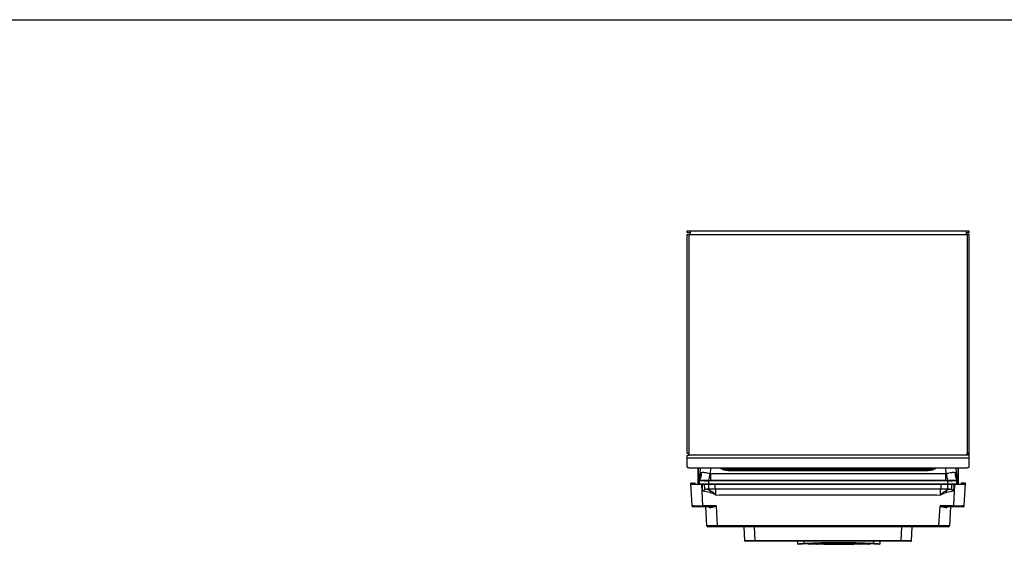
# Model space of a CAD drawing. Header units: millimetres. Extents: x 0 to 3364, y 0 to 2378.
# Tile 29 of 34: x 764 to 1709, y 1874 to 2378. Entities that reach past the tile are written whole.
import ezdxf

# ---------------------------------------------------------------- set-up
doc = ezdxf.new("R2010")
doc.units = ezdxf.units.MM
doc.header["$LTSCALE"] = 185.02
doc.layers.get('0').update_dxf_attribs({"linetype": 'CONTINUOUS'})
doc.layers.add('00_COMPONENTS', color=7, linetype='CONTINUOUS')

msp = doc.modelspace()

# ---------------------------------------------------------------- linework, layer by layer
at = {"color": 7, "linetype": 'CONTINUOUS'}
msp.add_line((0, 2378), (3364, 2378), dxfattribs=at)
at = {"layer": '00_COMPONENTS', "color": 7, "linetype": 'CONTINUOUS'}
for p, q in [((1404.58, 2173.71), (1404.58, 2175.21)), ((1404.58, 2175.21), (1675.58, 2175.21)), ((1407.58, 2175.21), (1407.58, 2171.71)), ((1672.58, 2175.21), (1672.58, 2171.71)), ((1675.58, 2173.71), (1675.58, 2175.21)), ((1404.58, 1961.73), (1404.58, 2171.71)), ((1404.58, 2171.71), (1407.58, 2171.71)), ((1675.58, 2171.71), (1672.58, 2171.71)), ((1675.58, 1948.71), (1675.58, 2171.71)), ((1404.58, 1961.73), (1406.58, 1961.73)), ((1404.58, 1948.71), (1404.58, 1959.73)), ((1404.58, 1959.73), (1406.58, 1959.73)), ((1406.58, 1959.73), (1406.58, 1961.73)), ((1675.58, 1961.73), (1673.58, 1961.73)), ((1673.58, 1959.73), (1673.58, 1961.73)), ((1675.58, 1959.73), (1673.58, 1959.73)), ((1406.58, 1947.71), (1673.58, 1947.71)), ((1417.1, 1942.05), (1417.39, 1947.71)), ((1662.77, 1947.71), (1663.07, 1942.05)), ((1415.32, 1935.08), (1415.29, 1947.32)), ((1415.38, 1947.35), (1415.41, 1935.4)), ((1415.57, 1936.1), (1415.57, 1947.28)), ((1444.07, 1946.21), (1636.1, 1946.21)), ((1664.76, 1935.41), (1664.78, 1947.35)), ((1664.88, 1947.32), (1664.82, 1931.97)), ((1409.47, 1910.96), (1408.33, 1932.69)), ((1408.38, 1931.79), (1409.25, 1931.71)), ((1409.25, 1931.71), (1670.92, 1931.71)), ((1409.32, 1932.84), (1411.81, 1932.84)), ((1412.29, 1931.71), (1412.31, 1932.77)), ((1415.32, 1935.02), (1415.32, 1935.08)), ((1415.32, 1934.71), (1415.32, 1935.02)), ((1415.34, 1931.96), (1415.32, 1934.71)), ((1415.34, 1931.94), (1415.34, 1931.96)), ((1415.34, 1931.78), (1415.34, 1931.94)), ((1415.41, 1935.4), (1415.41, 1935.32)), ((1415.41, 1935.32), (1415.41, 1935.14)), ((1415.41, 1935.14), (1415.41, 1935.07)), ((1415.41, 1935.07), (1415.41, 1934.93)), ((1415.41, 1934.93), (1415.42, 1932.25)), ((1415.57, 1935.24), (1415.57, 1936.1)), ((1415.58, 1935.22), (1415.57, 1935.13)), ((1415.88, 1932.21), (1664.28, 1932.21)), ((1416.08, 1931.88), (1416.08, 1931.87)), ((1416.08, 1931.87), (1416.08, 1931.76)), ((1664.08, 1931.87), (1664.08, 1931.88)), ((1664.08, 1931.76), (1664.08, 1931.87)), ((1664.74, 1932.25), (1664.76, 1934.96)), ((1664.76, 1935.33), (1664.76, 1935.41)), ((1664.76, 1935.16), (1664.76, 1935.33)), ((1664.76, 1935.08), (1664.76, 1935.16)), ((1664.76, 1934.96), (1664.76, 1935.08)), ((1664.82, 1931.97), (1664.82, 1931.94)), ((1664.82, 1931.94), (1664.82, 1931.78)), ((1667.85, 1932.77), (1667.87, 1931.83)), ((1670.84, 1932.84), (1668.35, 1932.84)), ((1670.69, 1910.96), (1671.83, 1932.69)), ((1670.92, 1931.71), (1671.78, 1931.79)), ((1425.58, 1927.21), (1423.61, 1927.21)), ((1432.12, 1927.21), (1425.58, 1927.21)), ((1648.04, 1927.21), (1432.12, 1927.21)), ((1432.12, 1921.46), (1435.58, 1921.66)), ((1435.58, 1921.26), (1435.58, 1921.66)), ((1644.58, 1921.66), (1648.04, 1921.46)), ((1644.58, 1921.26), (1644.58, 1921.66)), ((1654.58, 1927.21), (1648.04, 1927.21)), ((1656.55, 1927.21), (1654.58, 1927.21)), ((1660.58, 1925.17), (1658.59, 1926.68)), ((1427.46, 1910.01), (1410.48, 1910.01)), ((1423.67, 1891.96), (1422.72, 1910.01)), ((1669.69, 1910.01), (1652.71, 1910.01)), ((1657.44, 1910.01), (1656.49, 1891.96)), ((1655.49, 1891.01), (1424.67, 1891.01)), ((1460.06, 1877.48), (1459.35, 1891.01)), ((1620.11, 1877.48), (1620.81, 1891.01)), ((1619.61, 1877.01), (1460.56, 1877.01)), ((1522.18, 1874.21), (1521.93, 1874.22)), ((1528.98, 1874.21), (1522.18, 1874.21)), ((1524.29, 1874.71), (1576.38, 1874.71)), ((1536.33, 1874.21), (1564.33, 1874.21)), ((1578.48, 1874.21), (1571.68, 1874.21)), ((1571.68, 1874.21), (1571.68, 1874.21))]:
    msp.add_line(p, q, dxfattribs=at)
at = {"layer": '00_COMPONENTS', "color": 3, "linetype": 'CONTINUOUS'}
for p, q in [((1404.58, 2173.71), (1407.58, 2173.71)), ((1672.58, 2173.71), (1675.58, 2173.71)), ((1674.08, 1959.73), (1674.08, 1961.73))]:
    msp.add_line(p, q, dxfattribs=at)
at = {"layer": '00_COMPONENTS', "color": 9, "linetype": 'CONTINUOUS'}
for p, q in [((1406.58, 1961.73), (1406.58, 2171.71)), ((1407.58, 2171.71), (1672.58, 2171.71)), ((1673.58, 2171.71), (1673.58, 1961.73)), ((1673.58, 1959.73), (1406.58, 1959.73)), ((1675.58, 1956.7), (1404.58, 1956.7)), ((1427.07, 1941.84), (1427.38, 1947.71)), ((1652.78, 1947.71), (1653.09, 1941.84)), ((1415.65, 1936.43), (1415.67, 1947.33)), ((1417.11, 1942.03), (1417.1, 1942.05)), ((1427.07, 1941.84), (1426.58, 1941.89)), ((1427.07, 1941.84), (1427.07, 1935.04)), ((1653.09, 1941.84), (1427.07, 1941.84)), ((1444.07, 1946.21), (1443.92, 1946.07)), ((1443.92, 1945.01), (1443.92, 1946.07)), ((1443.92, 1946.07), (1636.24, 1946.07)), ((1443.92, 1945.01), (1636.24, 1945.01)), ((1636.24, 1946.07), (1636.1, 1946.21)), ((1636.24, 1945.01), (1636.24, 1946.07)), ((1653.59, 1941.89), (1653.09, 1941.84)), ((1653.09, 1935.04), (1653.09, 1941.84)), ((1663.07, 1942.05), (1663.05, 1942.03)), ((1664.49, 1947.42), (1664.52, 1935.56)), ((1664.59, 1947.37), (1664.59, 1935.24)), ((1415.42, 1932.25), (1415.57, 1935.13)), ((1415.57, 1935.13), (1415.57, 1935.24)), ((1415.64, 1935.56), (1415.65, 1936.43)), ((1416.15, 1932.11), (1416.08, 1931.77)), ((1416.44, 1932.21), (1416.57, 1935)), ((1416.83, 1932.21), (1416.74, 1931.71)), ((1418.37, 1931.71), (1419.46, 1910.96)), ((1421.57, 1926.68), (1421.5, 1931.71)), ((1425.58, 1932.21), (1425.58, 1935.04)), ((1425.58, 1927.21), (1425.58, 1931.71)), ((1426.08, 1932.21), (1426.08, 1931.71)), ((1653.09, 1935.36), (1427.07, 1935.36)), ((1653.09, 1935.04), (1427.07, 1935.04)), ((1654.08, 1932.21), (1654.08, 1931.71)), ((1654.58, 1935.04), (1654.58, 1932.21)), ((1654.58, 1931.71), (1654.58, 1927.21)), ((1658.66, 1931.71), (1658.59, 1926.68)), ((1660.71, 1910.96), (1661.79, 1931.71)), ((1663.33, 1932.21), (1663.43, 1931.71)), ((1663.72, 1932.21), (1663.59, 1935)), ((1664, 1932.15), (1664.08, 1931.76)), ((1664.59, 1935.24), (1664.59, 1935.13)), ((1664.59, 1935.13), (1664.74, 1932.25)), ((1426.66, 1925.47), (1425.58, 1927.21)), ((1432.12, 1921.66), (1432.12, 1927.21)), ((1644.58, 1921.26), (1435.58, 1921.26)), ((1648.04, 1921.66), (1648.04, 1927.21)), ((1653.5, 1925.47), (1654.58, 1927.21)), ((1409.48, 1910.95), (1409.47, 1910.96)), ((1419.46, 1910.01), (1419.46, 1910.96)), ((1432.66, 1910.96), (1419.46, 1910.96)), ((1432.66, 1910.96), (1433.66, 1891.96)), ((1646.51, 1891.96), (1647.5, 1910.96)), ((1660.71, 1910.96), (1647.5, 1910.96)), ((1660.71, 1910.01), (1660.71, 1910.96)), ((1670.69, 1910.96), (1670.68, 1910.95)), ((1426.41, 1909.55), (1427.45, 1909.54)), ((1427.45, 1909.54), (1427.71, 1909.54)), ((1652.46, 1909.54), (1652.72, 1909.54)), ((1652.72, 1909.54), (1653.76, 1909.55)), ((1646.51, 1891.96), (1433.66, 1891.96)), ((1433.66, 1891.01), (1433.66, 1891.96)), ((1470.04, 1877.48), (1469.33, 1891.01)), ((1610.12, 1877.48), (1610.83, 1891.01)), ((1646.51, 1891.01), (1646.51, 1891.96)), ((1610.12, 1877.48), (1470.04, 1877.48)), ((1470.04, 1877.01), (1470.04, 1877.48)), ((1517.13, 1874.73), (1517.13, 1877.01)), ((1522.18, 1874.21), (1522.18, 1874.71)), ((1538.68, 1874.21), (1538.68, 1874.71)), ((1555.18, 1874.21), (1555.18, 1874.71)), ((1571.68, 1874.21), (1571.68, 1874.71)), ((1578.48, 1874.67), (1578.48, 1874.71)), ((1578.48, 1874.63), (1578.48, 1874.67)), ((1578.48, 1874.6), (1578.48, 1874.63)), ((1583.53, 1877.01), (1583.53, 1874.73)), ((1610.12, 1877.01), (1610.12, 1877.48))]:
    msp.add_line(p, q, dxfattribs=at)
at = {"layer": '00_COMPONENTS', "color": 7, "linetype": 'CONTINUOUS'}
for points in [[(1409.47, 1910.96), (1409.52, 1910.71), (1410.22, 1910.04), (1410.48, 1910.01)], [(1669.69, 1910.01), (1669.94, 1910.04), (1670.65, 1910.72), (1670.69, 1910.96)]]:
    msp.add_lwpolyline(points, dxfattribs=at)
at = {"layer": '00_COMPONENTS', "color": 9, "linetype": 'CONTINUOUS'}
for centre, radius, start, end in [((1397.09, 1943.12), 20.04, 337.83427, 356.93125), ((1098.6, 1987.31), 331.11, 350.97437, 352.11595), ((1981.82, 1987.35), 331.36, 187.88451, 189.02523), ((1683.07, 1943.12), 20.04, 183.06887, 202.16711), ((1416.59, 1935.07), 1.02, 157.56404, 176.93884), ((1416.57, 1935.19), 1, 164.19479, 176.9208), ((1416.56, 1935.19), 0.991, 157.79706, 164.23223), ((1417.12, 2756.2), 821.21, 270.28191, 270.50336), ((1418.22, 1022.12), 913.27, 89.61599, 89.8117), ((1496.16, 1929.86), 70.77, 175.53643, 175.80366), ((1427.13, 1523.05), 411.99, 90.00795, 90.21512), ((1427.04, 2412.38), 477.01, 269.82729, 270.00338), ((1653.15, 2394.01), 458.65, 269.99309, 270.17623), ((1653, 1504.89), 430.15, 89.78908, 89.98769), ((1600.76, 1931.12), 53.96, 4.16257, 4.51279), ((1660.73, 2500.75), 565.75, 269.37759, 269.50143), ((1662.38, 925.65), 1009.74, 90.18258, 90.32473), ((1662.61, 2687.42), 752.43, 269.55007, 269.74234), ((1663.57, 1935.07), 1.02, 3.06097, 22.43628), ((1663.59, 1935.19), 1, 3.07305, 22.14616), ((1842.31, 1848.12), 422.78, 169.45793, 169.701), ((1237.55, 1848.13), 423.08, 10.28963, 10.5325), ((1412.11, 2279.11), 368.18, 269.81868, 269.93976), ((1411.52, 3405.06), 1494.13, 270.00799, 270.3044), ((1667.78, 3087.19), 1176.26, 269.65555, 270.03206), ((1668.05, 2279.13), 368.2, 270.06024, 270.1813), ((1669.69, 1911.01), 0.999, 270.02811, 356.9243), ((1552.09, 1211.16), 664.49, 93.01527, 93.54169), ((1550.33, 1274.9), 600.76, 86.83204, 93.16796), ((1548.6, 1211.52), 664.13, 86.45817, 86.98487)]:
    msp.add_arc(centre, radius, start, end, dxfattribs=at)
at = {"layer": '00_COMPONENTS', "color": 7, "linetype": 'CONTINUOUS'}
for centre, radius, start, end in [((1664.28, 1941.34), 9.13, 269.99779, 270.21621), ((1664.28, 1940.39), 8.18, 270.21705, 270.39695), ((1664.3, 1938.63), 6.43, 270.37336, 271.17487), ((1464.39, 1867.94), 72.69, 126.08834, 128.05479), ((1424.67, 1892.01), 1, 183, 270), ((1424.67, 1892.01), 1, 182.99878, 269.97669), ((1459.06, 1890.71), 0.3, 31.99739, 60.99694), ((1621.1, 1890.71), 0.3, 90, 177), ((1655.49, 1892.01), 1, 270.02331, 357.00122), ((1655.49, 1892.01), 1, 270, 357), ((1460.56, 1877.51), 0.5, 183, 270), ((1139.64, 1870.83), 371.41, 0.54893, 0.97005), ((1511.34, 1874.4), 0.3, 180.54893, 273.7245), ((1550.33, 1275.36), 600, 86.2755, 93.7245), ((1522.24, 1877.28), 3.08, 264.25648, 265.79419), ((1522.2, 1876.84), 2.63, 265.78268, 267.67535), ((1528.97, 1876.73), 2.52, 272.06374, 273.6423), ((1528.95, 1876.98), 2.78, 273.62273, 274.03823), ((1528.94, 1877.15), 2.94, 274.04284, 274.89635), ((1528.92, 1877.38), 3.17, 274.89851, 275.73225), ((1536.33, 1874.91), 0.7, 196.60155, 270), ((1564.33, 1874.91), 0.7, 270, 343.39845), ((1571.76, 1877.5), 3.29, 263.7313, 264.7331), ((1578.41, 1877.5), 3.29, 275.2669, 276.2687), ((1589.33, 1874.4), 0.3, 266.2755, 359.45107), ((1961.02, 1870.83), 371.41, 179.03577, 179.45107), ((1619.61, 1877.51), 0.5, 270, 357)]:
    msp.add_arc(centre, radius, start, end, dxfattribs=at)
for centre, major_axis, start_param, end_param in [((1444.1, 1957.22), (-7.8, -7.8), 0.257661, 0.784029), ((1636.07, 1957.22), (-7.8, 7.8), 2.357564, 2.883932)]:
    msp.add_ellipse(centre, major_axis=major_axis, ratio=0.997265, start_param=start_param, end_param=end_param, dxfattribs=at)
for points, knots in [([(1404.58, 1948.71), (1404.58, 1948.4), (1405.1, 1947.97), (1405.83, 1947.76), (1406.32, 1947.71), (1406.58, 1947.71)], [0, 0, 0, 0, 0.387211, 0.675626, 1, 1, 1, 1]), ([(1673.58, 1947.71), (1673.84, 1947.71), (1674.33, 1947.76), (1675.06, 1947.97), (1675.58, 1948.4), (1675.58, 1948.71)], [0, 0, 0, 0, 0.324374, 0.612789, 1, 1, 1, 1]), ([(1409.32, 1932.84), (1409.09, 1932.84), (1408.75, 1932.82), (1408.46, 1932.77), (1408.33, 1932.72), (1408.33, 1932.69)], [0, 0, 0, 0, 0.696172, 0.910901, 1, 1, 1, 1]), ([(1412.31, 1932.77), (1412.31, 1932.82), (1412.05, 1932.82), (1411.93, 1932.84), (1411.81, 1932.84)], [0, 0, 0, 0, 0.301833, 1, 1, 1, 1]), ([(1415.47, 1932.23), (1415.46, 1932.23), (1415.44, 1932.23), (1415.42, 1932.25), (1415.42, 1932.25)], [0, 0, 0, 0, 0.677352, 1, 1, 1, 1]), ([(1415.88, 1932.21), (1415.84, 1932.21), (1415.7, 1932.21), (1415.56, 1932.21), (1415.47, 1932.23)], [0, 0, 0, 0, 0.340953, 1, 1, 1, 1]), ([(1664.53, 1932.21), (1664.52, 1932.21), (1664.48, 1932.21), (1664.45, 1932.21), (1664.43, 1932.21)], [0, 0, 0, 0, 0.475021, 1, 1, 1, 1]), ([(1664.74, 1932.25), (1664.74, 1932.24), (1664.64, 1932.22), (1664.59, 1932.22), (1664.53, 1932.21)], [0, 0, 0, 0, 0.271504, 1, 1, 1, 1]), ([(1668.35, 1932.84), (1668.23, 1932.84), (1668.11, 1932.82), (1667.85, 1932.82), (1667.85, 1932.77)], [0, 0, 0, 0, 0.698167, 1, 1, 1, 1]), ([(1671.83, 1932.69), (1671.83, 1932.72), (1671.7, 1932.77), (1671.41, 1932.83), (1671.08, 1932.84), (1670.84, 1932.84)], [0, 0, 0, 0, 0.089194, 0.303644, 1, 1, 1, 1]), ([(1521.84, 1874.23), (1521.63, 1874.26), (1521.24, 1874.34), (1520.85, 1874.47), (1520.69, 1874.58)], [0, 0, 0, 0, 0.524622, 1, 1, 1, 1]), ([(1522.18, 1874.21), (1521.92, 1874.21), (1521.54, 1874.27), (1521.04, 1874.41), (1520.8, 1874.5), (1520.7, 1874.57)], [0, 0, 0, 0, 0.500378, 0.750392, 1, 1, 1, 1]), ([(1528.98, 1874.21), (1529.14, 1874.21), (1529.45, 1874.24), (1529.88, 1874.34), (1530.23, 1874.45), (1530.45, 1874.56), (1530.58, 1874.65), (1530.58, 1874.71)], [0, 0, 0, 0, 0.28102, 0.537823, 0.778387, 0.891802, 1, 1, 1, 1]), ([(1537.09, 1874.67), (1537.09, 1874.68), (1537.08, 1874.69), (1537.08, 1874.7), (1537.08, 1874.71)], [0, 0, 0, 0, 0.505483, 1, 1, 1, 1]), ([(1538.34, 1874.23), (1538.13, 1874.26), (1537.75, 1874.34), (1537.36, 1874.47), (1537.2, 1874.57)], [0, 0, 0, 0, 0.524248, 1, 1, 1, 1]), ([(1538.68, 1874.21), (1538.43, 1874.21), (1537.93, 1874.29), (1537.44, 1874.43), (1537.23, 1874.55)], [0, 0, 0, 0, 0.500917, 1, 1, 1, 1]), ([(1545.48, 1874.21), (1545.73, 1874.21), (1546.2, 1874.28), (1546.65, 1874.41), (1546.85, 1874.51)], [0, 0, 0, 0, 0.530108, 1, 1, 1, 1]), ([(1555.18, 1874.21), (1555.03, 1874.21), (1554.75, 1874.24), (1554.32, 1874.32), (1553.98, 1874.43), (1553.75, 1874.54), (1553.64, 1874.61), (1553.58, 1874.67), (1553.58, 1874.71)], [0, 0, 0, 0, 0.25083, 0.500771, 0.750641, 0.875551, 0.937859, 1, 1, 1, 1]), ([(1554.84, 1874.23), (1554.71, 1874.25), (1554.47, 1874.29), (1554.13, 1874.38), (1553.86, 1874.48), (1553.68, 1874.58), (1553.58, 1874.66), (1553.58, 1874.71)], [0, 0, 0, 0, 0.271804, 0.529068, 0.772506, 0.887917, 1, 1, 1, 1]), ([(1561.98, 1874.21), (1562.28, 1874.21), (1562.71, 1874.28), (1563.18, 1874.43), (1563.41, 1874.54), (1563.52, 1874.61), (1563.56, 1874.65)], [0, 0, 0, 0, 0.536218, 0.77732, 0.89155, 1, 1, 1, 1]), ([(1571.68, 1874.21), (1571.53, 1874.21), (1571.25, 1874.24), (1570.82, 1874.32), (1570.48, 1874.43), (1570.25, 1874.54), (1570.14, 1874.61), (1570.08, 1874.67), (1570.08, 1874.71)], [0, 0, 0, 0, 0.25083, 0.500771, 0.750641, 0.875551, 0.937859, 1, 1, 1, 1]), ([(1571.34, 1874.23), (1571.21, 1874.25), (1570.97, 1874.29), (1570.63, 1874.38), (1570.36, 1874.48), (1570.18, 1874.58), (1570.08, 1874.66), (1570.08, 1874.71)], [0, 0, 0, 0, 0.271804, 0.529068, 0.772506, 0.887917, 1, 1, 1, 1]), ([(1578.48, 1874.21), (1578.76, 1874.21), (1579.26, 1874.3), (1579.77, 1874.45), (1579.97, 1874.58)], [0, 0, 0, 0, 0.533555, 1, 1, 1, 1])]:
    msp.add_open_spline(points, degree=3, knots=knots, dxfattribs=at)
at = {"layer": '00_COMPONENTS', "color": 9, "linetype": 'CONTINUOUS'}
for points in [[(1436.34, 1947.7), (1438.43, 1946.01), (1441.24, 1945.02), (1443.92, 1945.01)], [(1438.5, 1947.49), (1440.12, 1946.57), (1442.05, 1946.07), (1443.92, 1946.07)], [(1636.24, 1945.01), (1638.92, 1945.02), (1641.74, 1946.01), (1643.82, 1947.7)], [(1636.24, 1946.07), (1638.11, 1946.07), (1640.04, 1946.57), (1641.67, 1947.49)], [(1417.11, 1942.03), (1417.01, 1939.79), (1416.5, 1937.54), (1415.65, 1935.46)], [(1418.24, 1942.78), (1418.15, 1940.26), (1417.61, 1937.72), (1416.66, 1935.39)], [(1661.92, 1942.78), (1662.02, 1940.26), (1662.55, 1937.72), (1663.51, 1935.39)], [(1663.05, 1942.03), (1663.16, 1939.79), (1663.66, 1937.54), (1664.51, 1935.46)], [(1416.57, 1935), (1416.58, 1935.13), (1416.59, 1935.27), (1416.68, 1935.36)], [(1419.58, 1925.17), (1419.56, 1927.35), (1419.53, 1929.53), (1419.51, 1931.71)], [(1425.61, 1935.36), (1425.18, 1935.37), (1424.76, 1935.37), (1424.34, 1935.37)], [(1425.58, 1935.04), (1425.17, 1935.03), (1424.75, 1935.03), (1424.34, 1935.02)], [(1655.8, 1935.37), (1655.39, 1935.37), (1654.97, 1935.37), (1654.56, 1935.36)], [(1656.66, 1935.38), (1656.37, 1935.38), (1656.09, 1935.38), (1655.8, 1935.37)], [(1656.7, 1935.02), (1656.4, 1935.02), (1656.1, 1935.02), (1655.8, 1935.02)], [(1660.43, 1935.39), (1660, 1935.39), (1659.58, 1935.39), (1659.16, 1935.39)], [(1660.49, 1935), (1660.07, 1935), (1659.65, 1935), (1659.22, 1935)], [(1660.65, 1931.71), (1660.63, 1929.53), (1660.6, 1927.35), (1660.58, 1925.17)], [(1663.59, 1935), (1663.59, 1935.13), (1663.57, 1935.27), (1663.48, 1935.36)], [(1426.34, 1923.71), (1424.07, 1924.12), (1421.85, 1924.74), (1419.58, 1925.17)], [(1425.03, 1926.42), (1424.56, 1926.69), (1424.09, 1926.96), (1423.61, 1927.21)], [(1426.66, 1925.47), (1426.11, 1925.78), (1425.57, 1926.11), (1425.03, 1926.42)], [(1655.14, 1926.42), (1654.59, 1926.11), (1654.05, 1925.78), (1653.5, 1925.47)], [(1660.58, 1925.17), (1658.32, 1924.74), (1656.09, 1924.12), (1653.83, 1923.71)], [(1656.55, 1927.21), (1656.07, 1926.96), (1655.6, 1926.69), (1655.14, 1926.42)], [(1409.55, 1910.64), (1409.51, 1910.74), (1409.48, 1910.85), (1409.48, 1910.95)], [(1410.16, 1910.06), (1409.89, 1910.15), (1409.65, 1910.38), (1409.55, 1910.64)], [(1410.48, 1910.01), (1410.37, 1910.01), (1410.26, 1910.03), (1410.16, 1910.06)], [(1425.55, 1909.92), (1425.7, 1909.75), (1425.92, 1909.62), (1426.14, 1909.57)], [(1426.14, 1909.57), (1426.23, 1909.55), (1426.32, 1909.55), (1426.41, 1909.55)]]:
    msp.add_open_spline(points, degree=3, dxfattribs=at)
for points, knots in [([(1418.24, 1942.78), (1418.09, 1942.74), (1417.67, 1942.61), (1417.2, 1942.32), (1417.11, 1942.03)], [0, 0, 0, 0, 0.330433, 1, 1, 1, 1]), ([(1426.58, 1941.89), (1425, 1942.38), (1422.25, 1942.91), (1419.37, 1943.07), (1418.24, 1942.78)], [0, 0, 0, 0, 0.585159, 1, 1, 1, 1]), ([(1661.92, 1942.78), (1660.79, 1943.07), (1657.91, 1942.91), (1655.16, 1942.38), (1653.59, 1941.89)], [0, 0, 0, 0, 0.414841, 1, 1, 1, 1]), ([(1663.05, 1942.03), (1663.02, 1942.12), (1662.78, 1942.53), (1662.28, 1942.68), (1661.92, 1942.78)], [0, 0, 0, 0, 0.193276, 1, 1, 1, 1]), ([(1416.57, 1935), (1416.32, 1935), (1416.09, 1935.04), (1415.57, 1935.04), (1415.57, 1935.13)], [0, 0, 0, 0, 0.736047, 1, 1, 1, 1]), ([(1415.65, 1935.51), (1415.65, 1935.52), (1415.64, 1935.54), (1415.64, 1935.55), (1415.64, 1935.56)], [0, 0, 0, 0, 0.474415, 1, 1, 1, 1]), ([(1415.65, 1935.46), (1415.65, 1935.47), (1415.65, 1935.49), (1415.65, 1935.5), (1415.65, 1935.51)], [0, 0, 0, 0, 0.471859, 1, 1, 1, 1]), ([(1415.69, 1935.43), (1415.68, 1935.44), (1415.66, 1935.44), (1415.65, 1935.46), (1415.65, 1935.46)], [0, 0, 0, 0, 0.631353, 1, 1, 1, 1]), ([(1415.71, 1935.43), (1415.71, 1935.43), (1415.7, 1935.43), (1415.69, 1935.43), (1415.69, 1935.43)], [0, 0, 0, 0, 0.529846, 1, 1, 1, 1]), ([(1416.66, 1935.39), (1416.54, 1935.39), (1416.23, 1935.39), (1415.91, 1935.38), (1415.71, 1935.43)], [0, 0, 0, 0, 0.357666, 1, 1, 1, 1]), ([(1421.17, 1935), (1420.69, 1935), (1419.16, 1934.99), (1417.63, 1934.99), (1416.57, 1935)], [0, 0, 0, 0, 0.30956, 1, 1, 1, 1]), ([(1421.22, 1935.39), (1420.75, 1935.39), (1419.23, 1935.4), (1417.71, 1935.4), (1416.66, 1935.39)], [0, 0, 0, 0, 0.309124, 1, 1, 1, 1]), ([(1432.12, 1927.21), (1431.94, 1927.55), (1431.62, 1928.26), (1431.52, 1929.42), (1431.62, 1930.56), (1431.59, 1931.33), (1431.59, 1931.71)], [0, 0, 0, 0, 0.251234, 0.4995, 0.750354, 1, 1, 1, 1]), ([(1648.04, 1927.21), (1648.22, 1927.55), (1648.54, 1928.26), (1648.64, 1929.42), (1648.54, 1930.56), (1648.58, 1931.33), (1648.58, 1931.71)], [0, 0, 0, 0, 0.25124, 0.499497, 0.750356, 1, 1, 1, 1]), ([(1663.51, 1935.39), (1663.31, 1935.39), (1662.28, 1935.4), (1661.25, 1935.4), (1660.43, 1935.39)], [0, 0, 0, 0, 0.193461, 1, 1, 1, 1]), ([(1663.59, 1935), (1663.39, 1935), (1662.36, 1934.99), (1661.33, 1934.99), (1660.49, 1935)], [0, 0, 0, 0, 0.192951, 1, 1, 1, 1]), ([(1664.51, 1935.46), (1664.51, 1935.44), (1664.39, 1935.42), (1664.1, 1935.38), (1663.76, 1935.39), (1663.51, 1935.39)], [0, 0, 0, 0, 0.074974, 0.26551, 1, 1, 1, 1]), ([(1664.59, 1935.13), (1664.59, 1935.04), (1664.07, 1935.04), (1663.84, 1935), (1663.59, 1935)], [0, 0, 0, 0, 0.263937, 1, 1, 1, 1]), ([(1664.52, 1935.56), (1664.52, 1935.55), (1664.52, 1935.51), (1664.52, 1935.48), (1664.51, 1935.46)], [0, 0, 0, 0, 0.554971, 1, 1, 1, 1]), ([(1432.12, 1921.46), (1431.73, 1921.81), (1430.72, 1922.17), (1428.92, 1923.19), (1427.36, 1923.52), (1426.34, 1923.71)], [0, 0, 0, 0, 0.250246, 0.500085, 1, 1, 1, 1]), ([(1431.95, 1921.74), (1431.64, 1922.18), (1430.84, 1922.95), (1429.13, 1924.29), (1427.66, 1925.04), (1426.66, 1925.47)], [0, 0, 0, 0, 0.250449, 0.501487, 1, 1, 1, 1]), ([(1653.83, 1923.71), (1652.8, 1923.52), (1651.54, 1923.19), (1650.09, 1922.59), (1649.43, 1922.18), (1648.72, 1921.86), (1648.24, 1921.63), (1648.04, 1921.46)], [0, 0, 0, 0, 0.499708, 0.624685, 0.749494, 0.875447, 1, 1, 1, 1]), ([(1653.5, 1925.47), (1652.5, 1925.04), (1651.03, 1924.29), (1649.32, 1922.95), (1648.53, 1922.18), (1648.21, 1921.74)], [0, 0, 0, 0, 0.498513, 0.749551, 1, 1, 1, 1]), ([(1410.95, 1910.94), (1410.75, 1910.94), (1410.26, 1910.95), (1409.77, 1910.92), (1409.48, 1910.95)], [0, 0, 0, 0, 0.405171, 1, 1, 1, 1]), ([(1426.41, 1909.55), (1426.4, 1909.61), (1426.38, 1909.79), (1426.22, 1910.01), (1426.09, 1910.01)], [0, 0, 0, 0, 0.311555, 1, 1, 1, 1]), ([(1427.46, 1910.01), (1427.88, 1910.01), (1429.65, 1910.17), (1431.36, 1910.62), (1432.66, 1910.96)], [0, 0, 0, 0, 0.242472, 1, 1, 1, 1]), ([(1427.71, 1909.54), (1427.7, 1909.6), (1427.69, 1909.77), (1427.58, 1910.01), (1427.46, 1910.01)], [0, 0, 0, 0, 0.332836, 1, 1, 1, 1]), ([(1427.71, 1909.54), (1428.54, 1909.54), (1430.24, 1910), (1431.83, 1910.62), (1432.66, 1910.96)], [0, 0, 0, 0, 0.481283, 1, 1, 1, 1]), ([(1647.5, 1910.96), (1648.33, 1910.62), (1649.93, 1910), (1651.63, 1909.54), (1652.46, 1909.54)], [0, 0, 0, 0, 0.518715, 1, 1, 1, 1]), ([(1647.5, 1910.96), (1647.94, 1910.84), (1649.65, 1910.42), (1651.39, 1910.01), (1652.71, 1910.01)], [0, 0, 0, 0, 0.255691, 1, 1, 1, 1]), ([(1652.46, 1909.54), (1652.46, 1909.6), (1652.48, 1909.77), (1652.59, 1910.01), (1652.71, 1910.01)], [0, 0, 0, 0, 0.332862, 1, 1, 1, 1]), ([(1653.76, 1909.55), (1654.01, 1909.55), (1654.38, 1909.66), (1654.62, 1909.93), (1654.67, 1910.01)], [0, 0, 0, 0, 0.728747, 1, 1, 1, 1]), ([(1653.76, 1909.55), (1653.76, 1909.61), (1653.78, 1909.79), (1653.94, 1910.01), (1654.07, 1910.01)], [0, 0, 0, 0, 0.311538, 1, 1, 1, 1]), ([(1670.68, 1910.95), (1670.64, 1910.95), (1670.15, 1910.95), (1669.66, 1910.94), (1669.21, 1910.94)], [0, 0, 0, 0, 0.090855, 1, 1, 1, 1]), ([(1433.66, 1891.96), (1432.38, 1891.95), (1430.53, 1891.94), (1428.18, 1891.94), (1426.68, 1891.93), (1425.46, 1891.94), (1424.62, 1891.93), (1424.14, 1891.95), (1423.88, 1891.93), (1423.77, 1891.97), (1423.67, 1891.94), (1423.67, 1891.96)], [0, 0, 0, 0, 0.382715, 0.555578, 0.707135, 0.83148, 0.923851, 0.956904, 0.98073, 0.995127, 1, 1, 1, 1]), ([(1656.49, 1891.96), (1656.49, 1891.94), (1656.39, 1891.97), (1656.28, 1891.93), (1656.03, 1891.95), (1655.54, 1891.93), (1654.7, 1891.94), (1653.48, 1891.93), (1651.98, 1891.94), (1649.63, 1891.94), (1647.78, 1891.95), (1646.51, 1891.96)], [0, 0, 0, 0, 0.004873, 0.01927, 0.043096, 0.076149, 0.16852, 0.292865, 0.444422, 0.617285, 1, 1, 1, 1]), ([(1470.04, 1877.48), (1469.39, 1877.48), (1468.12, 1877.48), (1466.27, 1877.47), (1464.56, 1877.47), (1463.27, 1877.47), (1462.35, 1877.47), (1461.77, 1877.47), (1461.26, 1877.47), (1460.85, 1877.47), (1460.52, 1877.48), (1460.3, 1877.48), (1460.17, 1877.48), (1460.11, 1877.48), (1460.08, 1877.49), (1460.06, 1877.48), (1460.06, 1877.48)], [0, 0, 0, 0, 0.195104, 0.382726, 0.555649, 0.707208, 0.773109, 0.831562, 0.881992, 0.92393, 0.956961, 0.980787, 0.989166, 0.995168, 0.998781, 1, 1, 1, 1]), ([(1517.15, 1874.45), (1517.14, 1874.44), (1517.15, 1874.49), (1517.14, 1874.53), (1517.14, 1874.63), (1517.13, 1874.7), (1517.13, 1874.73)], [0, 0, 0, 0, 0.075629, 0.290738, 0.615217, 1, 1, 1, 1]), ([(1528.98, 1874.21), (1528.98, 1874.21), (1528.98, 1874.23), (1528.98, 1874.25), (1528.98, 1874.29), (1528.98, 1874.36), (1528.98, 1874.5), (1528.98, 1874.63), (1528.98, 1874.71)], [0, 0, 0, 0, 0.02046, 0.07179, 0.146741, 0.243106, 0.50751, 1, 1, 1, 1]), ([(1545.48, 1874.21), (1545.48, 1874.21), (1545.48, 1874.23), (1545.48, 1874.25), (1545.48, 1874.29), (1545.48, 1874.36), (1545.48, 1874.5), (1545.48, 1874.63), (1545.48, 1874.71)], [0, 0, 0, 0, 0.02046, 0.07179, 0.146741, 0.243106, 0.50751, 1, 1, 1, 1]), ([(1561.98, 1874.21), (1561.98, 1874.21), (1561.98, 1874.23), (1561.98, 1874.25), (1561.98, 1874.29), (1561.98, 1874.36), (1561.98, 1874.5), (1561.98, 1874.63), (1561.98, 1874.71)], [0, 0, 0, 0, 0.02046, 0.07179, 0.146741, 0.243106, 0.50751, 1, 1, 1, 1]), ([(1578.48, 1874.21), (1578.48, 1874.21), (1578.48, 1874.23), (1578.48, 1874.24), (1578.48, 1874.28), (1578.48, 1874.34), (1578.48, 1874.45), (1578.48, 1874.54), (1578.48, 1874.6)], [0, 0, 0, 0, 0.022403, 0.079034, 0.161886, 0.268096, 0.55399, 1, 1, 1, 1]), ([(1583.51, 1874.45), (1583.52, 1874.44), (1583.51, 1874.49), (1583.53, 1874.53), (1583.52, 1874.63), (1583.53, 1874.7), (1583.53, 1874.73)], [0, 0, 0, 0, 0.07562, 0.290726, 0.615209, 1, 1, 1, 1]), ([(1620.11, 1877.48), (1620.11, 1877.48), (1620.08, 1877.49), (1620.05, 1877.48), (1619.99, 1877.48), (1619.86, 1877.48), (1619.65, 1877.48), (1619.32, 1877.47), (1618.9, 1877.47), (1618.4, 1877.47), (1617.82, 1877.47), (1616.9, 1877.47), (1615.6, 1877.47), (1613.89, 1877.47), (1612.04, 1877.48), (1610.77, 1877.48), (1610.12, 1877.48)], [0, 0, 0, 0, 0.001219, 0.004832, 0.010834, 0.019213, 0.043039, 0.07607, 0.118008, 0.168438, 0.226891, 0.292792, 0.444351, 0.617274, 0.804896, 1, 1, 1, 1])]:
    msp.add_open_spline(points, degree=3, knots=knots, dxfattribs=at)
at = {"layer": '00_COMPONENTS', "color": 7, "linetype": 'CONTINUOUS'}
for points in [[(1421.57, 1926.68), (1422.14, 1927.09), (1422.91, 1927.21), (1423.61, 1927.21)], [(1656.55, 1927.21), (1657.25, 1927.21), (1658.02, 1927.09), (1658.59, 1926.68)], [(1522.18, 1874.21), (1522.07, 1874.21), (1521.95, 1874.22), (1521.84, 1874.23)], [(1528.98, 1874.21), (1529.1, 1874.21), (1529.21, 1874.22), (1529.32, 1874.23)], [(1530.55, 1874.65), (1530.56, 1874.66), (1530.57, 1874.67), (1530.58, 1874.69)], [(1537.12, 1874.63), (1537.1, 1874.65), (1537.08, 1874.68), (1537.08, 1874.71)], [(1537.18, 1874.58), (1537.15, 1874.61), (1537.11, 1874.63), (1537.09, 1874.67)], [(1537.16, 1874.6), (1537.15, 1874.61), (1537.13, 1874.62), (1537.12, 1874.63)], [(1537.2, 1874.57), (1537.19, 1874.58), (1537.18, 1874.59), (1537.16, 1874.6)], [(1537.23, 1874.55), (1537.21, 1874.56), (1537.2, 1874.57), (1537.18, 1874.58)], [(1538.68, 1874.21), (1538.57, 1874.21), (1538.45, 1874.22), (1538.34, 1874.23)], [(1546.85, 1874.51), (1546.89, 1874.53), (1546.92, 1874.55), (1546.96, 1874.57)], [(1546.96, 1874.57), (1546.99, 1874.59), (1547.02, 1874.61), (1547.04, 1874.63)], [(1547.04, 1874.63), (1547.06, 1874.65), (1547.08, 1874.68), (1547.08, 1874.71)], [(1555.18, 1874.21), (1555.07, 1874.21), (1554.95, 1874.22), (1554.84, 1874.23)], [(1563.56, 1874.65), (1563.57, 1874.67), (1563.58, 1874.69), (1563.58, 1874.71)], [(1571.68, 1874.21), (1571.57, 1874.21), (1571.45, 1874.22), (1571.34, 1874.23)], [(1571.45, 1874.22), (1571.53, 1874.21), (1571.6, 1874.21), (1571.68, 1874.21)], [(1578.48, 1874.21), (1578.6, 1874.21), (1578.71, 1874.22), (1578.82, 1874.23)], [(1578.71, 1874.22), (1578.63, 1874.21), (1578.56, 1874.21), (1578.48, 1874.21)]]:
    msp.add_open_spline(points, degree=3, dxfattribs=at)

doc.saveas('drawing.dxf')
